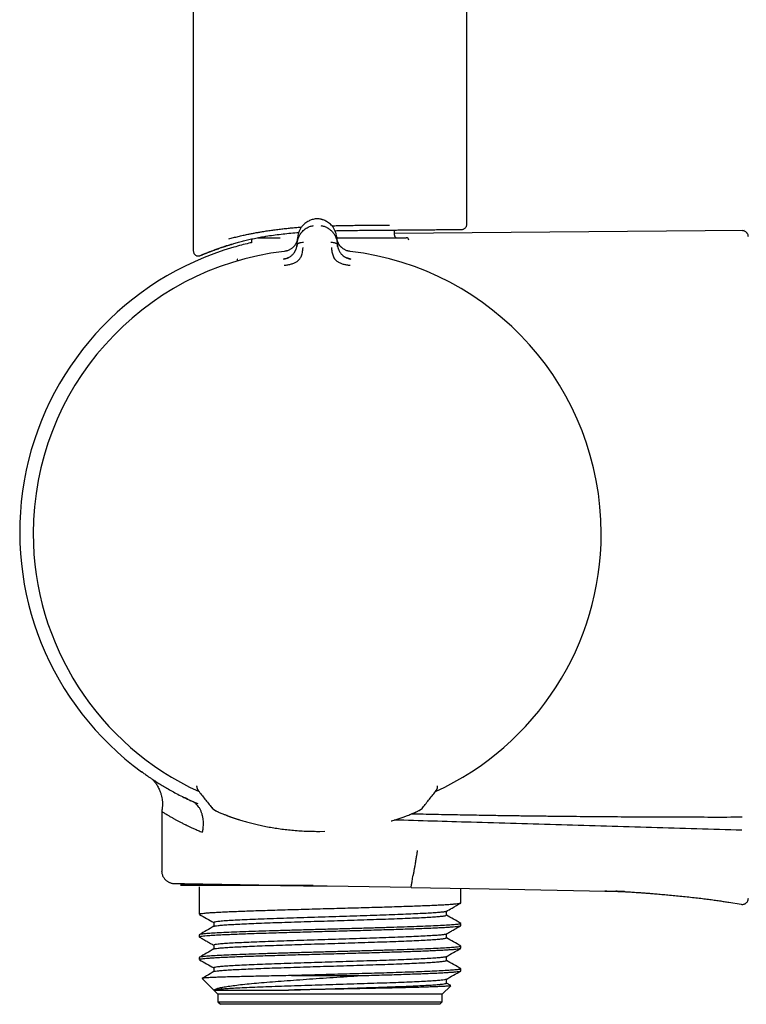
# Model space of a CAD drawing. Header units: millimetres. Extents: x 8 to 1918, y 12 to 2737.
# Tile 47 of 113: x 529 to 588, y 1499 to 1578. Entities that reach past the tile are written whole.
import ezdxf

# ---------------------------------------------------------------- set-up
doc = ezdxf.new("R2010")
doc.units = ezdxf.units.MM

msp = doc.modelspace()

# ---------------------------------------------------------------- linework, layer by layer
at = {"color": 7, "linetype": 'Continuous', "lineweight": 30}
for p, q in [((543.322, 2041.263), (543.322, 1559.122)), ((565.222, 1561.254), (565.222, 2041.263)), ((553.086, 1561.693), (553.079, 1561.691)), ((553.086, 1561.693), (553.086, 1561.693)), ((559.422, 1560.394), (559.422, 1560.807)), ((587.436, 1560.768), (559.422, 1560.523)), ((547.972, 1559.994), (547.972, 1559.793)), ((548.481, 1560.194), (550.286, 1560.194)), ((551.642, 1559.763), (551.683, 1560.239)), ((551.681, 1560.196), (551.677, 1560.162)), ((554.805, 1560.239), (554.846, 1559.763)), ((554.807, 1560.194), (560.372, 1560.194)), ((546.508, 1559.71), (546.568, 1559.716)), ((551.642, 1559.763), (551.629, 1559.611)), ((554.859, 1559.611), (554.846, 1559.763)), ((544.446, 1558.994), (544.522, 1559.023)), ((543.6, 1516.238), (543.6, 1516.297)), ((543.6, 1516.238), (543.6, 1516.237)), ((562.771, 1515.917), (562.84, 1516.029)), ((562.886, 1516.2), (562.888, 1516.241)), ((562.887, 1516.24), (562.888, 1516.241)), ((562.888, 1516.241), (562.888, 1516.297)), ((540.796, 1514.256), (540.796, 1509.488)), ((553.128, 1512.648), (553.46, 1512.647)), ((553.461, 1512.647), (553.85, 1512.656)), ((543.794, 1508.194), (543.794, 1506.015)), ((560.76, 1508.139), (554.046, 1508.256)), ((560.76, 1508.139), (568.554, 1508.003)), ((564.749, 1506.922), (564.749, 1508.069)), ((568.554, 1508.003), (576.349, 1507.867)), ((576.426, 1507.865), (576.349, 1507.867)), ((563.587, 1505.933), (563.587, 1506.242)), ((586.214, 1506.964), (587.188, 1506.802)), ((544.956, 1505.344), (544.956, 1505.033)), ((564.731, 1505.089), (564.745, 1505.097)), ((564.749, 1505.104), (564.749, 1505.259)), ((543.794, 1504.352), (543.794, 1504.198)), ((543.799, 1504.19), (543.815, 1504.181)), ((563.587, 1504.117), (563.587, 1504.434)), ((544.956, 1503.527), (544.956, 1503.219)), ((564.749, 1503.294), (564.749, 1503.449)), ((543.794, 1502.542), (543.794, 1502.387)), ((563.587, 1502.306), (563.587, 1502.614)), ((544.956, 1501.716), (544.956, 1501.405)), ((564.749, 1501.477), (564.749, 1501.632)), ((544.033, 1500.855), (545.294, 1499.594)), ((551.191, 1501.094), (556.738, 1501.094)), ((563.587, 1500.489), (563.587, 1500.8)), ((545.011, 1499.932), (550.951, 1499.932)), ((563.249, 1499.594), (563.937, 1500.281)), ((563.931, 1500.299), (563.587, 1500.498)), ((545.294, 1499.594), (545.294, 1498.994)), ((563.249, 1499.594), (545.294, 1499.594)), ((563.249, 1498.994), (563.249, 1499.594)), ((545.294, 1498.994), (545.494, 1498.794)), ((545.294, 1498.994), (554.272, 1498.994)), ((554.272, 1498.794), (545.494, 1498.794)), ((554.272, 1498.994), (563.249, 1498.994)), ((563.049, 1498.794), (554.272, 1498.794)), ((563.049, 1498.794), (563.249, 1498.994))]:
    msp.add_line(p, q, dxfattribs=at)
at = {"color": 7, "linetype": 'Continuous', "lineweight": 30, "flags": 128}
for points in [[(546.024, 1513.912), (546.019, 1513.914), (546.004, 1513.92)], [(560.465, 1513.912), (560.469, 1513.914), (560.485, 1513.92)]]:
    msp.add_lwpolyline(points, dxfattribs=at)
at = {"color": 7, "linetype": 'Continuous', "lineweight": 30}
for centre, radius, start, end in [((548.172, 1559.994), 0.2, 149.58661, 180), ((548.922, 1560.394), 0.2, 270, 333.25866), ((559.622, 1560.394), 0.2, 180, 270), ((560.372, 1559.994), 0.2, 0, 90), ((553.172, 1536.615), 23.753, 106.14115, 233.90744), ((553.244, 1536.507), 22.74, 96.67494, 179.99681), ((553.244, 1536.507), 22.741, 0, 83.32509), ((553.244, 1536.507), 22.741, 179.99677, 245.40397), ((553.244, 1536.507), 22.741, 294.5963, 0), ((544.1, 1516.241), 0.5, 180.40295, 218.12938), ((544.101, 1516.236), 0.499, 200.35712, 218.14886), ((562.387, 1516.238), 0.499, 321.94429, 334.75118), ((545.342, 1514.981), 0.7, 218.12923, 249.8891), ((544.88, 1514.326), 0.221, 359.28896, 0.71104), ((561.148, 1514.982), 0.7, 290.11586, 321.96715)]:
    msp.add_arc(centre, radius, start, end, dxfattribs=at)
for points, knots in [([(553.086, 1561.693), (553.032, 1561.684), (552.923, 1561.666), (552.77, 1561.621), (552.625, 1561.563), (552.476, 1561.487), (552.326, 1561.389), (552.182, 1561.269), (552.037, 1561.116), (551.903, 1560.929), (551.791, 1560.706), (551.715, 1560.475), (551.693, 1560.317), (551.683, 1560.239)], [0, 0, 0, 0, 0.062795, 0.124858, 0.186758, 0.248837, 0.332083, 0.415771, 0.499389, 0.624191, 0.74929, 0.874694, 1, 1, 1, 1]), ([(553.401, 1561.693), (553.349, 1561.697), (553.243, 1561.704), (553.138, 1561.697), (553.084, 1561.693)], [0, 0, 0, 0, 0.4959543, 1, 1, 1, 1]), ([(553.636, 1561.643), (553.606, 1561.652), (553.53, 1561.674), (553.449, 1561.686), (553.4, 1561.694)], [0, 0, 0, 0, 0.387278, 1, 1, 1, 1]), ([(554.805, 1560.239), (554.795, 1560.317), (554.773, 1560.475), (554.697, 1560.706), (554.585, 1560.929), (554.451, 1561.116), (554.306, 1561.269), (554.162, 1561.389), (554.013, 1561.487), (553.863, 1561.563), (553.743, 1561.613), (553.665, 1561.634), (553.639, 1561.641)], [0, 0, 0, 0, 0.138187, 0.276481, 0.414435, 0.55206, 0.644271, 0.736562, 0.828367, 0.896833, 0.965103, 1, 1, 1, 1]), ([(546.161, 1560.1), (546.285, 1560.134), (546.528, 1560.2), (546.91, 1560.294), (547.293, 1560.383), (547.603, 1560.449), (547.833, 1560.496), (547.983, 1560.526), (548.132, 1560.555), (548.28, 1560.583), (548.427, 1560.609), (548.574, 1560.635), (548.719, 1560.66), (548.949, 1560.699), (549.267, 1560.748), (549.676, 1560.807), (550.086, 1560.861), (550.497, 1560.909), (550.907, 1560.953), (551.315, 1560.991), (551.676, 1561.021), (551.903, 1561.036), (551.992, 1561.042)], [0, 0, 0, 0, 0.080168, 0.157514, 0.232038, 0.303744, 0.331145, 0.358112, 0.384644, 0.410742, 0.436406, 0.461636, 0.486433, 0.510797, 0.578301, 0.644692, 0.709976, 0.774157, 0.837242, 0.899238, 0.96015, 1, 1, 1, 1]), ([(551.642, 1559.763), (551.642, 1559.763), (551.642, 1559.764), (551.642, 1559.766), (551.643, 1559.776), (551.645, 1559.797), (551.649, 1559.832), (551.655, 1559.873), (551.663, 1559.918), (551.672, 1559.964), (551.685, 1560.016), (551.701, 1560.074), (551.721, 1560.139), (551.747, 1560.208), (551.778, 1560.279), (551.811, 1560.348), (551.846, 1560.412), (551.882, 1560.471), (551.918, 1560.525), (551.954, 1560.574), (552.019, 1560.656), (552.122, 1560.766), (552.275, 1560.893), (552.425, 1560.988), (552.567, 1561.058), (552.696, 1561.107), (552.826, 1561.144), (552.913, 1561.159), (552.956, 1561.166)], [0, 0, 0, 0, 0.0001679, 0.0013662, 0.004586, 0.0166042, 0.0361124, 0.063203, 0.0855364, 0.1113386, 0.140658, 0.1735466, 0.210058, 0.2502454, 0.2931568, 0.3337149, 0.3718636, 0.4075543, 0.4407463, 0.4714062, 0.4995083, 0.5985738, 0.6904991, 0.775233, 0.835887, 0.8934634, 0.948098, 1, 1, 1, 1]), ([(553.532, 1561.166), (553.574, 1561.159), (553.661, 1561.144), (553.79, 1561.107), (553.919, 1561.059), (554.026, 1561.006), (554.115, 1560.955), (554.185, 1560.909), (554.253, 1560.859), (554.318, 1560.805), (554.382, 1560.747), (554.442, 1560.684), (554.505, 1560.612), (554.572, 1560.524), (554.621, 1560.447), (554.653, 1560.391), (554.669, 1560.363), (554.684, 1560.333), (554.699, 1560.303), (554.713, 1560.272), (554.727, 1560.24), (554.755, 1560.173), (554.787, 1560.081), (554.815, 1559.97), (554.831, 1559.888), (554.839, 1559.831), (554.843, 1559.797), (554.845, 1559.776), (554.846, 1559.766), (554.846, 1559.764), (554.846, 1559.763), (554.846, 1559.763), (554.846, 1559.763)], [0, 0, 0, 0, 0.051373, 0.105665, 0.163102, 0.223828, 0.260047, 0.297372, 0.335805, 0.375343, 0.415981, 0.457712, 0.500527, 0.55796, 0.625151, 0.641553, 0.65843, 0.675777, 0.69359, 0.711864, 0.730595, 0.749776, 0.826538, 0.888784, 0.93693, 0.964012, 0.983495, 0.995471, 0.998664, 0.999564, 0.99984, 1, 1, 1, 1]), ([(554.414, 1561.15), (554.415, 1561.15), (554.571, 1561.155), (554.762, 1561.159), (554.988, 1561.164), (555.094, 1561.166), (555.202, 1561.168), (555.31, 1561.17), (555.419, 1561.172), (555.529, 1561.174), (555.68, 1561.176), (555.879, 1561.179), (556.129, 1561.182), (556.396, 1561.185), (556.68, 1561.187), (556.979, 1561.19), (557.278, 1561.192), (557.643, 1561.194), (558.065, 1561.196), (558.549, 1561.199), (558.864, 1561.201), (559.021, 1561.202)], [0, 0, 0, 0, 0.000422, 0.097903, 0.120221, 0.142699, 0.165336, 0.188132, 0.211088, 0.234202, 0.257476, 0.306929, 0.360133, 0.417087, 0.477792, 0.542247, 0.610452, 0.672721, 0.781814, 0.890907, 1, 1, 1, 1]), ([(554.666, 1560.754), (554.761, 1560.756), (555.082, 1560.764), (555.625, 1560.772), (556.294, 1560.78), (556.954, 1560.787), (557.603, 1560.792), (558.238, 1560.797), (558.647, 1560.801), (558.851, 1560.803)], [0, 0, 0, 0, 0.065487, 0.22168, 0.377575, 0.533167, 0.689301, 0.844945, 1, 1, 1, 1]), ([(558.851, 1560.802), (558.996, 1560.804), (559.285, 1560.806), (559.705, 1560.81), (560.113, 1560.813), (560.508, 1560.817), (560.892, 1560.82), (561.331, 1560.824), (561.814, 1560.828), (562.323, 1560.833), (562.791, 1560.837), (563.187, 1560.84), (563.52, 1560.843), (563.796, 1560.846), (564.041, 1560.848), (564.254, 1560.85), (564.447, 1560.851), (564.611, 1560.853), (564.734, 1560.854), (564.811, 1560.854), (564.821, 1560.854), (564.825, 1560.855)], [0, 0, 0, 0, 0.040972, 0.081773, 0.122491, 0.163211, 0.20402, 0.245004, 0.308904, 0.372486, 0.436078, 0.500011, 0.55117, 0.602083, 0.65292, 0.703847, 0.755034, 0.816406, 0.877498, 0.938601, 1, 1, 1, 1]), ([(564.821, 1560.854), (564.854, 1560.857), (564.914, 1560.862), (565.002, 1560.898), (565.09, 1560.958), (565.162, 1561.045), (565.212, 1561.15), (565.219, 1561.22), (565.222, 1561.259)], [0, 0, 0, 0, 0.157689, 0.284562, 0.452053, 0.664265, 0.816668, 1, 1, 1, 1]), ([(587.77, 1560.26), (587.767, 1560.299), (587.762, 1560.371), (587.728, 1560.465), (587.689, 1560.535), (587.646, 1560.591), (587.591, 1560.646), (587.509, 1560.703), (587.397, 1560.75), (587.311, 1560.756), (587.265, 1560.76)], [0, 0, 0, 0, 0.1484874, 0.2759423, 0.3758593, 0.4500294, 0.5454777, 0.6725692, 0.826931, 1, 1, 1, 1]), ([(546.568, 1559.716), (546.694, 1559.752), (546.945, 1559.825), (547.346, 1559.935), (547.766, 1560.041), (548.205, 1560.14), (548.662, 1560.23), (549.17, 1560.319), (549.731, 1560.403), (550.345, 1560.482), (550.972, 1560.55), (551.447, 1560.595), (551.716, 1560.614), (551.769, 1560.618)], [0, 0, 0, 0, 0.090375, 0.180429, 0.270382, 0.360785, 0.450749, 0.540495, 0.650626, 0.759287, 0.866912, 0.973965, 1, 1, 1, 1]), ([(551.679, 1560.19), (551.679, 1560.19), (551.679, 1560.188), (551.678, 1560.18), (551.676, 1560.164), (551.673, 1560.137), (551.668, 1560.105), (551.662, 1560.07), (551.654, 1560.035), (551.644, 1559.994), (551.631, 1559.949), (551.614, 1559.899), (551.591, 1559.839), (551.562, 1559.772), (551.525, 1559.701), (551.486, 1559.636), (551.444, 1559.576), (551.392, 1559.51), (551.326, 1559.438), (551.243, 1559.364), (551.155, 1559.299), (551.063, 1559.243), (550.963, 1559.192), (550.854, 1559.149), (550.732, 1559.112), (550.646, 1559.099), (550.601, 1559.092)], [0, 0, 0, 0, 0.000491, 0.00471, 0.016802, 0.036352, 0.063454, 0.085778, 0.111551, 0.140816, 0.173613, 0.20998, 0.249951, 0.306472, 0.35978, 0.409814, 0.456539, 0.499944, 0.569692, 0.634786, 0.695347, 0.751725, 0.809512, 0.868825, 0.931233, 1, 1, 1, 1]), ([(555.133, 1559.471), (555.119, 1559.485), (555.062, 1559.541), (554.992, 1559.644), (554.932, 1559.749), (554.895, 1559.829), (554.869, 1559.895), (554.842, 1559.982), (554.818, 1560.083), (554.811, 1560.157), (554.807, 1560.194)], [0, 0, 0, 0, 0.063469, 0.255537, 0.43783, 0.504587, 0.591031, 0.708838, 0.857774, 1, 1, 1, 1]), ([(555.887, 1559.092), (555.841, 1559.099), (555.753, 1559.113), (555.629, 1559.151), (555.519, 1559.195), (555.432, 1559.239), (555.361, 1559.282), (555.298, 1559.324), (555.227, 1559.38), (555.154, 1559.446), (555.088, 1559.519), (555.032, 1559.591), (554.982, 1559.668), (554.934, 1559.754), (554.903, 1559.823), (554.884, 1559.873), (554.873, 1559.902), (554.862, 1559.935), (554.85, 1559.972), (554.839, 1560.013), (554.829, 1560.057), (554.821, 1560.1), (554.815, 1560.138), (554.811, 1560.165), (554.81, 1560.181), (554.809, 1560.188), (554.809, 1560.189), (554.809, 1560.19), (554.809, 1560.19), (554.809, 1560.19), (554.809, 1560.19), (554.809, 1560.19)], [0, 0, 0, 0, 0.069381, 0.134474, 0.194647, 0.249723, 0.286616, 0.328877, 0.376647, 0.440744, 0.499958, 0.554703, 0.614664, 0.6798, 0.750013, 0.76892, 0.790509, 0.814753, 0.841618, 0.871065, 0.903043, 0.937492, 0.964713, 0.984146, 0.995886, 0.998893, 0.999683, 0.9999, 0.999964, 0.999986, 1, 1, 1, 1]), ([(543.322, 1559.14), (543.324, 1559.1), (543.328, 1559.028), (543.368, 1558.936), (543.413, 1558.871), (543.46, 1558.823), (543.513, 1558.783), (543.585, 1558.748), (543.682, 1558.724), (543.754, 1558.73), (543.793, 1558.734)], [0, 0, 0, 0, 0.164918, 0.303369, 0.415102, 0.499977, 0.584923, 0.696542, 0.834947, 1, 1, 1, 1]), ([(543.792, 1558.733), (543.799, 1558.735), (543.812, 1558.739), (543.865, 1558.76), (543.936, 1558.789), (544.02, 1558.823), (544.112, 1558.86), (544.207, 1558.899), (544.3, 1558.936), (544.388, 1558.971), (544.474, 1559.005), (544.562, 1559.039), (544.663, 1559.079), (544.781, 1559.125), (544.918, 1559.178), (545.066, 1559.235), (545.23, 1559.298), (545.425, 1559.369), (545.654, 1559.447), (545.92, 1559.534), (546.205, 1559.621), (546.412, 1559.68), (546.509, 1559.708)], [0, 0, 0, 0, 0.073324, 0.141588, 0.204807, 0.26299, 0.316146, 0.364287, 0.405093, 0.441463, 0.474002, 0.50647, 0.539559, 0.582615, 0.626747, 0.67197, 0.718762, 0.769615, 0.823871, 0.882382, 0.945113, 1, 1, 1, 1]), ([(544.523, 1559.021), (544.522, 1559.021), (544.52, 1559.02), (544.529, 1559.024), (544.552, 1559.033), (544.591, 1559.048), (544.646, 1559.069), (544.716, 1559.096), (544.802, 1559.129), (544.904, 1559.167), (545.022, 1559.21), (545.157, 1559.259), (545.31, 1559.313), (545.478, 1559.372), (545.663, 1559.434), (545.865, 1559.5), (546.083, 1559.57), (546.316, 1559.642), (546.484, 1559.691), (546.568, 1559.716)], [0, 0, 0, 0, 0.005292, 0.064286, 0.123281, 0.182696, 0.242111, 0.302832, 0.363554, 0.424716, 0.485877, 0.548973, 0.612069, 0.675625, 0.739182, 0.80415, 0.869119, 0.934559, 1, 1, 1, 1]), ([(547.972, 1559.791), (547.906, 1559.777), (547.638, 1559.719), (547.169, 1559.6), (546.769, 1559.488), (546.568, 1559.432)], [0, 0, 0, 0, 0.139076, 0.568444, 1, 1, 1, 1]), ([(550.857, 1559.152), (550.822, 1559.141), (550.739, 1559.114), (550.651, 1559.102), (550.6, 1559.095)], [0, 0, 0, 0, 0.41958, 1, 1, 1, 1]), ([(550.607, 1557.984), (550.705, 1557.997), (550.896, 1558.023), (551.17, 1558.082), (551.42, 1558.158), (551.632, 1558.277), (551.796, 1558.425), (551.911, 1558.587), (551.978, 1558.747), (552.038, 1558.928), (552.077, 1559.109), (552.097, 1559.263), (552.105, 1559.349), (552.11, 1559.391), (552.111, 1559.404), (552.111, 1559.409), (552.112, 1559.41)], [0, 0, 0, 0, 0.117772, 0.228252, 0.33124, 0.427014, 0.515099, 0.595624, 0.669421, 0.735797, 0.846044, 0.926768, 0.978141, 0.992758, 0.997301, 1, 1, 1, 1]), ([(550.846, 1558.558), (550.855, 1558.561), (550.888, 1558.574), (550.94, 1558.598), (551.02, 1558.64), (551.109, 1558.697), (551.203, 1558.77), (551.284, 1558.846), (551.342, 1558.912), (551.384, 1558.967), (551.415, 1559.012), (551.445, 1559.058), (551.473, 1559.107), (551.5, 1559.158), (551.524, 1559.211), (551.55, 1559.274), (551.579, 1559.356), (551.61, 1559.472), (551.622, 1559.56), (551.628, 1559.611)], [0, 0, 0, 0, 0.018132, 0.064173, 0.107397, 0.186267, 0.261849, 0.334432, 0.404206, 0.44212, 0.481506, 0.522393, 0.564801, 0.608741, 0.654216, 0.701221, 0.769414, 0.86945, 1, 1, 1, 1]), ([(551.632, 1559.632), (551.629, 1559.603), (551.624, 1559.554), (551.614, 1559.504), (551.61, 1559.483)], [0, 0, 0, 0, 0.578244, 1, 1, 1, 1]), ([(551.629, 1559.611), (551.632, 1559.628), (551.64, 1559.663), (551.681, 1559.709), (551.737, 1559.747), (551.806, 1559.779), (551.885, 1559.803), (551.998, 1559.827), (552.088, 1559.83), (552.148, 1559.832)], [0, 0, 0, 0, 0.1112581, 0.2234823, 0.341655, 0.4670442, 0.5984778, 0.7334019, 1, 1, 1, 1]), ([(554.34, 1559.832), (554.4, 1559.83), (554.49, 1559.827), (554.603, 1559.803), (554.682, 1559.779), (554.751, 1559.747), (554.807, 1559.709), (554.848, 1559.663), (554.856, 1559.628), (554.859, 1559.611)], [0, 0, 0, 0, 0.266598, 0.401522, 0.532956, 0.658345, 0.776518, 0.888742, 1, 1, 1, 1]), ([(554.376, 1559.41), (554.377, 1559.406), (554.379, 1559.386), (554.383, 1559.342), (554.39, 1559.273), (554.402, 1559.176), (554.424, 1559.047), (554.459, 1558.901), (554.511, 1558.744), (554.578, 1558.585), (554.693, 1558.423), (554.858, 1558.276), (555.07, 1558.157), (555.319, 1558.081), (555.592, 1558.023), (555.783, 1557.997), (555.881, 1557.984)], [0, 0, 0, 0, 0.0075393, 0.0326022, 0.0741798, 0.1249292, 0.188679, 0.2655647, 0.3319143, 0.4056341, 0.4860449, 0.5739841, 0.669568, 0.7723255, 0.8825374, 1, 1, 1, 1]), ([(554.877, 1559.488), (554.873, 1559.508), (554.864, 1559.556), (554.859, 1559.604), (554.856, 1559.632)], [0, 0, 0, 0, 0.417317, 1, 1, 1, 1]), ([(554.86, 1559.611), (554.862, 1559.588), (554.867, 1559.544), (554.878, 1559.481), (554.891, 1559.425), (554.905, 1559.376), (554.918, 1559.333), (554.93, 1559.297), (554.954, 1559.234), (554.993, 1559.144), (555.059, 1559.029), (555.129, 1558.932), (555.204, 1558.846), (555.27, 1558.783), (555.33, 1558.734), (555.379, 1558.698), (555.43, 1558.664), (555.497, 1558.625), (555.573, 1558.585), (555.634, 1558.561), (555.661, 1558.551)], [0, 0, 0, 0, 0.058859, 0.112383, 0.160403, 0.202787, 0.239438, 0.27028, 0.295263, 0.401213, 0.498949, 0.58861, 0.657533, 0.729241, 0.766205, 0.80396, 0.842534, 0.88194, 0.947023, 1, 1, 1, 1]), ([(555.888, 1559.095), (555.844, 1559.1), (555.781, 1559.109), (555.721, 1559.126), (555.702, 1559.131)], [0, 0, 0, 0, 0.69236, 1, 1, 1, 1]), ([(543.794, 1558.734), (543.8, 1558.735), (543.81, 1558.738), (543.851, 1558.755), (543.905, 1558.776), (543.97, 1558.803), (544.041, 1558.831), (544.113, 1558.861), (544.184, 1558.889), (544.251, 1558.916), (544.314, 1558.941), (544.367, 1558.962), (544.4, 1558.975), (544.413, 1558.981)], [0, 0, 0, 0, 0.141538, 0.273095, 0.394805, 0.506759, 0.609022, 0.701634, 0.780138, 0.850095, 0.911509, 0.964495, 1, 1, 1, 1]), ([(546.886, 1558.334), (546.883, 1558.346), (546.871, 1558.388), (546.857, 1558.433), (546.846, 1558.473), (546.844, 1558.479), (546.843, 1558.481)], [0, 0, 0, 0, 0.123612, 0.429174, 0.72338, 1, 1, 1, 1]), ([(550.886, 1558.572), (550.83, 1558.55), (550.717, 1558.507), (550.596, 1558.484), (550.535, 1558.472)], [0, 0, 0, 0, 0.497112, 1, 1, 1, 1]), ([(550.547, 1558.48), (550.591, 1558.486), (550.666, 1558.498), (550.738, 1558.521), (550.768, 1558.531)], [0, 0, 0, 0, 0.5881039, 1, 1, 1, 1]), ([(550.548, 1558.47), (550.548, 1558.47), (550.547, 1558.479), (550.547, 1558.479), (550.547, 1558.48)], [0, 0, 0, 0, 0.0015118, 1, 1, 1, 1]), ([(555.941, 1558.473), (555.882, 1558.485), (555.765, 1558.509), (555.656, 1558.551), (555.602, 1558.572)], [0, 0, 0, 0, 0.50288, 1, 1, 1, 1]), ([(555.713, 1558.533), (555.745, 1558.522), (555.819, 1558.498), (555.897, 1558.487), (555.941, 1558.48)], [0, 0, 0, 0, 0.4300366, 1, 1, 1, 1]), ([(555.941, 1558.48), (555.941, 1558.479), (555.941, 1558.479), (555.94, 1558.47), (555.94, 1558.469)], [0, 0, 0, 0, 0.955707, 1, 1, 1, 1]), ([(539.242, 1517.376), (539.241, 1517.376), (539.215, 1517.395), (539.194, 1517.41), (539.174, 1517.425), (539.179, 1517.421), (539.179, 1517.421)], [0, 0, 0, 0, 0.0050499, 0.4987309, 0.999558, 1, 1, 1, 1]), ([(539.179, 1517.421), (539.182, 1517.418), (539.189, 1517.414), (539.237, 1517.379), (539.314, 1517.323), (539.424, 1517.245), (539.564, 1517.146), (539.737, 1517.027), (539.942, 1516.889), (540.189, 1516.725), (540.482, 1516.537), (540.824, 1516.325), (541.203, 1516.1), (541.62, 1515.863), (542.076, 1515.616), (542.573, 1515.36), (542.936, 1515.188), (543.12, 1515.101)], [0, 0, 0, 0, 0.062376, 0.125029, 0.187282, 0.249307, 0.311275, 0.37336, 0.435728, 0.498545, 0.569452, 0.640227, 0.711069, 0.781451, 0.852462, 0.925272, 1, 1, 1, 1]), ([(540.024, 1516.835), (540.046, 1516.812), (540.09, 1516.767), (540.159, 1516.687), (540.223, 1516.607), (540.284, 1516.527), (540.361, 1516.417), (540.448, 1516.278), (540.537, 1516.113), (540.611, 1515.956), (540.683, 1515.78), (540.75, 1515.578), (540.807, 1515.344), (540.836, 1515.152), (540.848, 1515.006), (540.853, 1514.906), (540.853, 1514.806), (540.849, 1514.698), (540.84, 1514.571), (540.822, 1514.419), (540.805, 1514.308), (540.796, 1514.25)], [0, 0, 0, 0, 0.039053, 0.076794, 0.112535, 0.148314, 0.18406, 0.255136, 0.323066, 0.383326, 0.439931, 0.524137, 0.609994, 0.69542, 0.731019, 0.765899, 0.801354, 0.837649, 0.880462, 0.937274, 1, 1, 1, 1]), ([(543.6, 1516.238), (543.603, 1516.198), (543.61, 1516.12), (543.632, 1516.065), (543.643, 1516.038)], [0, 0, 0, 0, 0.50133, 1, 1, 1, 1]), ([(543.643, 1516.037), (543.65, 1516.023), (543.665, 1515.992), (543.688, 1515.954), (543.706, 1515.93), (543.715, 1515.917)], [0, 0, 0, 0, 0.287584, 0.630072, 1, 1, 1, 1]), ([(543.718, 1515.914), (543.897, 1515.686), (544.256, 1515.228), (544.615, 1514.771), (544.795, 1514.542)], [0, 0, 0, 0, 0.498547, 1, 1, 1, 1]), ([(561.695, 1514.544), (561.875, 1514.773), (562.233, 1515.23), (562.591, 1515.687), (562.769, 1515.915)], [0, 0, 0, 0, 0.501157, 1, 1, 1, 1]), ([(562.838, 1516.025), (562.842, 1516.034), (562.851, 1516.054), (562.877, 1516.125), (562.883, 1516.191), (562.888, 1516.241)], [0, 0, 0, 0, 0.169976, 0.391275, 1, 1, 1, 1]), ([(543.119, 1515.101), (542.964, 1515.174), (542.79, 1515.255), (542.632, 1515.335), (542.616, 1515.343)], [0, 0, 0, 0, 0.8960656, 1, 1, 1, 1]), ([(544.056, 1512.572), (544.057, 1512.577), (544.063, 1512.594), (544.071, 1512.635), (544.08, 1512.681), (544.087, 1512.723), (544.092, 1512.754), (544.098, 1512.788), (544.103, 1512.826), (544.109, 1512.866), (544.114, 1512.909), (544.119, 1512.956), (544.129, 1513.065), (544.137, 1513.234), (544.13, 1513.455), (544.11, 1513.631), (544.087, 1513.766), (544.067, 1513.863), (544.044, 1513.955), (544.018, 1514.042), (543.991, 1514.125), (543.943, 1514.255), (543.867, 1514.423), (543.75, 1514.614), (543.619, 1514.775), (543.472, 1514.907), (543.305, 1515.014), (543.182, 1515.072), (543.12, 1515.101)], [0, 0, 0, 0, 0.0042425, 0.0167235, 0.0366783, 0.0450225, 0.0542315, 0.0643211, 0.0753105, 0.087223, 0.1000862, 0.1139316, 0.1287954, 0.1969704, 0.2649666, 0.3320969, 0.3650282, 0.3973472, 0.4289209, 0.459627, 0.4893575, 0.5180207, 0.60304, 0.6857392, 0.7647239, 0.8404071, 0.9186065, 1, 1, 1, 1]), ([(543.704, 1514.837), (543.613, 1514.876), (543.434, 1514.952), (543.257, 1515.037), (543.169, 1515.078)], [0, 0, 0, 0, 0.505871, 1, 1, 1, 1]), ([(540.796, 1514.25), (540.796, 1514.25), (540.791, 1514.253), (540.808, 1514.241), (540.85, 1514.212), (540.929, 1514.159), (541.042, 1514.087), (541.193, 1513.993), (541.385, 1513.879), (541.564, 1513.776), (541.704, 1513.697), (541.79, 1513.65), (541.881, 1513.599), (541.979, 1513.547), (542.083, 1513.491), (542.191, 1513.435), (542.303, 1513.376), (542.42, 1513.317), (542.539, 1513.257), (542.65, 1513.203), (542.778, 1513.141), (542.938, 1513.064), (543.156, 1512.962), (543.414, 1512.845), (543.714, 1512.714), (543.938, 1512.621), (544.056, 1512.572)], [0, 0, 0, 0, 0.000389, 0.064082, 0.129787, 0.197567, 0.26748, 0.339578, 0.413908, 0.490514, 0.514248, 0.538578, 0.563505, 0.58903, 0.615153, 0.641875, 0.66762, 0.693899, 0.720713, 0.745743, 0.763692, 0.80001, 0.8418, 0.889061, 0.941795, 1, 1, 1, 1]), ([(544.934, 1514.412), (544.944, 1514.404), (544.976, 1514.377), (545.026, 1514.347), (545.06, 1514.328), (545.091, 1514.311), (545.134, 1514.289), (545.188, 1514.263), (545.258, 1514.229), (545.35, 1514.187), (545.466, 1514.137), (545.611, 1514.076), (545.788, 1514.004), (545.93, 1513.949), (546.004, 1513.92)], [0, 0, 0, 0, 0.0188924, 0.058264, 0.1043136, 0.1568159, 0.2193614, 0.2919639, 0.3805308, 0.4806569, 0.5924634, 0.7161235, 0.8518695, 1, 1, 1, 1]), ([(560.485, 1513.92), (560.543, 1513.943), (560.653, 1513.985), (560.795, 1514.042), (560.912, 1514.09), (561.007, 1514.13), (561.083, 1514.163), (561.145, 1514.19), (561.213, 1514.221), (561.294, 1514.259), (561.371, 1514.297), (561.422, 1514.325), (561.477, 1514.354), (561.532, 1514.396), (561.556, 1514.413)], [0, 0, 0, 0, 0.116672, 0.222462, 0.317469, 0.401768, 0.475415, 0.538445, 0.594564, 0.702166, 0.823461, 0.889185, 0.952786, 1, 1, 1, 1]), ([(546.024, 1513.912), (546.116, 1513.878), (546.3, 1513.809), (546.618, 1513.699), (546.854, 1513.621), (546.992, 1513.579), (547.006, 1513.575)], [0, 0, 0, 0, 0.319595, 0.640605, 0.963367, 1, 1, 1, 1]), ([(546.061, 1513.9), (546.154, 1513.865), (546.34, 1513.796), (546.659, 1513.686), (547.007, 1513.573), (547.384, 1513.46), (547.788, 1513.348), (548.214, 1513.24), (548.664, 1513.136), (549.137, 1513.038), (549.63, 1512.948), (550.14, 1512.868), (550.667, 1512.798), (551.21, 1512.739), (551.765, 1512.694), (552.328, 1512.663), (552.894, 1512.646), (553.271, 1512.647), (553.46, 1512.647)], [0, 0, 0, 0, 0.062512, 0.124938, 0.187559, 0.250654, 0.313114, 0.375235, 0.437283, 0.499526, 0.561961, 0.624152, 0.686377, 0.748912, 0.81225, 0.875013, 0.937496, 1, 1, 1, 1]), ([(559.169, 1513.481), (559.185, 1513.485), (559.328, 1513.526), (559.573, 1513.602), (559.901, 1513.709), (560.201, 1513.814), (560.377, 1513.88), (560.465, 1513.912)], [0, 0, 0, 0, 0.031586, 0.274777, 0.517329, 0.759103, 1, 1, 1, 1]), ([(587.256, 1512.739), (584.846, 1512.811), (580.025, 1512.953), (572.793, 1513.159), (565.922, 1513.358), (561.462, 1513.492), (559.413, 1513.554)], [0, 0, 0, 0, 0.259777, 0.519514, 0.779254, 1, 1, 1, 1]), ([(560.829, 1514.056), (560.97, 1514.053), (561.756, 1514.036), (563.117, 1514.008), (564.91, 1513.975), (566.469, 1513.948), (567.863, 1513.926), (569.095, 1513.908), (570.329, 1513.891), (571.567, 1513.876), (573.983, 1513.848), (577.595, 1513.817), (582.416, 1513.794), (585.646, 1513.795), (587.27, 1513.796)], [0, 0, 0, 0, 0.016055, 0.089112, 0.15445, 0.219573, 0.266031, 0.312605, 0.359294, 0.4061, 0.453021, 0.633504, 0.81583, 1, 1, 1, 1]), ([(561.252, 1511.113), (561.252, 1511.113), (561.253, 1511.112), (561.251, 1511.089), (561.244, 1511.035), (561.232, 1510.957), (561.217, 1510.863), (561.199, 1510.746), (561.177, 1510.609), (561.151, 1510.453), (561.123, 1510.283), (561.092, 1510.101), (561.057, 1509.892), (561.016, 1509.655), (560.97, 1509.395), (560.94, 1509.222), (560.925, 1509.136)], [0, 0, 0, 0, 0.08058, 0.16188, 0.244358, 0.307209, 0.370896, 0.435258, 0.499998, 0.564739, 0.629102, 0.692789, 0.755642, 0.838121, 0.919421, 1, 1, 1, 1]), ([(540.787, 1509.488), (540.789, 1509.44), (540.793, 1509.347), (540.822, 1509.214), (540.863, 1509.097), (540.916, 1508.988), (540.977, 1508.892), (541.046, 1508.807), (541.116, 1508.736), (541.192, 1508.674), (541.273, 1508.618), (541.357, 1508.572), (541.448, 1508.533), (541.548, 1508.501), (541.663, 1508.477), (541.745, 1508.472), (541.788, 1508.47)], [0, 0, 0, 0, 0.090853, 0.176567, 0.255494, 0.326333, 0.406612, 0.471342, 0.533396, 0.595251, 0.656624, 0.719821, 0.777239, 0.843858, 0.918589, 1, 1, 1, 1]), ([(560.76, 1508.139), (560.76, 1508.142), (560.761, 1508.149), (560.771, 1508.205), (560.782, 1508.273), (560.791, 1508.331), (560.797, 1508.362), (560.802, 1508.396), (560.811, 1508.451), (560.827, 1508.543), (560.852, 1508.692), (560.885, 1508.895), (560.911, 1509.051), (560.925, 1509.136)], [0, 0, 0, 0, 0.117864, 0.240353, 0.367545, 0.40014, 0.433036, 0.466234, 0.499735, 0.586714, 0.699111, 0.836889, 1, 1, 1, 1]), ([(541.788, 1508.47), (541.792, 1508.47), (541.799, 1508.47), (541.861, 1508.469), (541.959, 1508.467), (542.096, 1508.465), (542.269, 1508.462), (542.479, 1508.458), (542.738, 1508.454), (543.052, 1508.448), (543.428, 1508.441), (543.848, 1508.434), (544.312, 1508.426), (544.816, 1508.417), (545.334, 1508.408), (545.858, 1508.399), (546.382, 1508.39), (546.933, 1508.38), (547.506, 1508.37), (548.1, 1508.36), (548.711, 1508.349), (549.133, 1508.342), (549.344, 1508.338)], [0, 0, 0, 0, 0.0472562, 0.0946649, 0.1423801, 0.1901875, 0.2377244, 0.2853282, 0.3331401, 0.3889204, 0.4444443, 0.4999354, 0.5558711, 0.611309, 0.6664904, 0.7138191, 0.7612904, 0.809057, 0.8569249, 0.9045245, 0.9521693, 1, 1, 1, 1]), ([(543.857, 1508.339), (543.167, 1508.339), (542.206, 1508.339), (542.312, 1508.339), (542.342, 1508.339)], [0, 0, 0, 0, 0.718686, 1, 1, 1, 1]), ([(542.347, 1508.339), (542.325, 1508.339), (542.237, 1508.339), (543.999, 1508.339), (547.357, 1508.339), (550.679, 1508.339), (552.593, 1508.339), (552.922, 1508.339)], [0, 0, 0, 0, 0.097811, 0.379123, 0.660436, 0.941748, 1, 1, 1, 1]), ([(549.344, 1508.338), (549.555, 1508.335), (549.976, 1508.327), (550.627, 1508.317), (551.291, 1508.307), (551.966, 1508.298), (552.652, 1508.289), (553.344, 1508.28), (553.81, 1508.275), (554.043, 1508.273)], [0, 0, 0, 0, 0.142185, 0.284626, 0.427293, 0.570166, 0.713234, 0.856503, 1, 1, 1, 1]), ([(576.282, 1507.868), (576.4, 1507.866), (576.627, 1507.862), (576.967, 1507.853), (577.307, 1507.841), (577.656, 1507.826), (577.962, 1507.81), (578.219, 1507.796), (578.43, 1507.783), (578.66, 1507.769), (578.922, 1507.751), (579.223, 1507.73), (579.564, 1507.705), (579.948, 1507.675), (580.374, 1507.64), (580.839, 1507.6), (581.342, 1507.555), (581.876, 1507.505), (582.432, 1507.45), (583, 1507.392), (583.552, 1507.331), (584.076, 1507.27), (584.563, 1507.21), (585.019, 1507.149), (585.442, 1507.088), (585.837, 1507.026), (586.09, 1506.984), (586.214, 1506.964)], [0, 0, 0, 0, 0.035301, 0.068435, 0.102246, 0.137424, 0.173636, 0.194206, 0.214814, 0.237318, 0.263513, 0.293648, 0.327927, 0.366477, 0.409312, 0.456284, 0.507048, 0.561027, 0.617386, 0.675042, 0.732699, 0.784344, 0.833736, 0.880009, 0.922727, 0.962217, 1, 1, 1, 1]), ([(576.349, 1507.867), (576.329, 1507.867), (576.29, 1507.868), (576.285, 1507.868), (576.282, 1507.868)], [0, 0, 0, 0, 0.5000065, 1, 1, 1, 1]), ([(576.347, 1507.895), (576.347, 1507.891), (576.345, 1507.865), (576.347, 1507.866), (576.349, 1507.867)], [0, 0, 0, 0, 0.182404, 1, 1, 1, 1]), ([(576.347, 1507.893), (576.359, 1507.884), (576.384, 1507.867), (576.412, 1507.866), (576.426, 1507.865)], [0, 0, 0, 0, 0.499369, 1, 1, 1, 1]), ([(577.142, 1507.848), (577.165, 1507.847), (577.21, 1507.846), (577.292, 1507.844), (577.381, 1507.842), (577.477, 1507.838), (577.578, 1507.833), (577.683, 1507.827), (577.794, 1507.821), (577.865, 1507.818), (577.903, 1507.816)], [0, 0, 0, 0, 0.128254, 0.242628, 0.349023, 0.454696, 0.567085, 0.692535, 0.835765, 1, 1, 1, 1]), ([(577.903, 1507.815), (577.859, 1507.818), (577.678, 1507.827), (577.425, 1507.839), (577.215, 1507.845), (577.142, 1507.848)], [0, 0, 0, 0, 0.173306, 0.712056, 1, 1, 1, 1]), ([(587.188, 1506.802), (587.23, 1506.798), (587.309, 1506.791), (587.416, 1506.814), (587.497, 1506.848), (587.564, 1506.889), (587.631, 1506.945), (587.7, 1507.031), (587.757, 1507.152), (587.766, 1507.246), (587.77, 1507.296)], [0, 0, 0, 0, 0.146452, 0.273867, 0.374517, 0.44949, 0.546065, 0.674401, 0.829115, 1, 1, 1, 1]), ([(543.804, 1506.015), (543.803, 1506.02), (543.798, 1506.032), (543.877, 1506.054), (544.031, 1506.078), (544.265, 1506.103), (544.571, 1506.128), (544.948, 1506.153), (545.393, 1506.178), (545.902, 1506.202), (546.471, 1506.227), (547.096, 1506.252), (547.773, 1506.276), (548.496, 1506.301), (549.26, 1506.325), (550.059, 1506.35), (550.887, 1506.374), (551.739, 1506.399), (552.608, 1506.423), (553.487, 1506.448), (554.372, 1506.472), (555.254, 1506.496), (556.129, 1506.521), (556.99, 1506.545), (557.83, 1506.569), (558.645, 1506.593), (559.428, 1506.618), (560.173, 1506.642), (560.877, 1506.666), (561.534, 1506.69), (562.139, 1506.714), (562.69, 1506.738), (563.181, 1506.762), (563.61, 1506.786), (563.974, 1506.81), (564.271, 1506.834), (564.5, 1506.858), (564.652, 1506.882), (564.729, 1506.898), (564.733, 1506.908), (564.733, 1506.909)], [0, 0, 0, 0, 0.015214, 0.043001, 0.070758, 0.098484, 0.12618, 0.153845, 0.181479, 0.209083, 0.236657, 0.2642, 0.291712, 0.319194, 0.346646, 0.374067, 0.401457, 0.428817, 0.456146, 0.483445, 0.510714, 0.537951, 0.565159, 0.592335, 0.619482, 0.646597, 0.673682, 0.700737, 0.727761, 0.754755, 0.781718, 0.80865, 0.835552, 0.862424, 0.889265, 0.916075, 0.942855, 0.969605, 0.996324, 1, 1, 1, 1]), ([(563.563, 1506.236), (563.561, 1506.233), (563.553, 1506.219), (563.422, 1506.194), (563.163, 1506.162), (562.778, 1506.129), (562.28, 1506.095), (561.67, 1506.062), (560.956, 1506.028), (560.146, 1505.994), (559.247, 1505.96), (558.273, 1505.926), (557.234, 1505.891), (556.146, 1505.856), (555.023, 1505.821), (553.882, 1505.786), (552.739, 1505.75), (551.612, 1505.714), (550.519, 1505.678), (549.477, 1505.642), (548.506, 1505.606), (547.621, 1505.569), (546.839, 1505.532), (546.174, 1505.495), (545.64, 1505.457), (545.251, 1505.42), (545.003, 1505.382), (544.972, 1505.357), (544.957, 1505.344)], [0, 0, 0, 0, 0.009843, 0.046388, 0.083189, 0.120246, 0.157558, 0.195126, 0.232949, 0.271027, 0.309361, 0.347951, 0.386796, 0.425896, 0.465252, 0.504863, 0.54473, 0.584852, 0.62523, 0.665863, 0.706751, 0.747895, 0.789294, 0.830949, 0.872859, 0.915025, 0.957445, 1, 1, 1, 1]), ([(563.567, 1506.23), (563.727, 1506.322), (564.116, 1506.547), (564.506, 1506.772), (564.735, 1506.905)], [0, 0, 0, 0, 0.409663, 1, 1, 1, 1]), ([(543.808, 1505.999), (544.001, 1505.887), (544.384, 1505.666), (544.767, 1505.444), (544.956, 1505.335)], [0, 0, 0, 0, 0.504624, 1, 1, 1, 1]), ([(544.974, 1505.042), (545, 1505.052), (545.056, 1505.074), (545.293, 1505.107), (545.645, 1505.14), (546.115, 1505.173), (546.694, 1505.207), (547.374, 1505.24), (548.145, 1505.274), (548.999, 1505.307), (549.923, 1505.341), (550.905, 1505.374), (551.932, 1505.407), (552.991, 1505.441), (554.066, 1505.474), (555.145, 1505.507), (556.211, 1505.541), (557.252, 1505.574), (558.253, 1505.608), (559.2, 1505.641), (560.082, 1505.674), (560.887, 1505.708), (561.603, 1505.741), (562.221, 1505.774), (562.732, 1505.808), (563.132, 1505.841), (563.41, 1505.874), (563.567, 1505.905), (563.574, 1505.925), (563.577, 1505.933)], [0, 0, 0, 0, 0.034932, 0.072373, 0.109814, 0.147255, 0.184696, 0.222137, 0.259578, 0.297019, 0.33446, 0.371901, 0.409342, 0.446783, 0.484224, 0.521664, 0.559105, 0.596546, 0.633987, 0.671428, 0.708869, 0.74631, 0.783751, 0.821192, 0.858633, 0.896073, 0.933514, 0.970955, 1, 1, 1, 1]), ([(564.745, 1505.271), (564.549, 1505.384), (564.163, 1505.607), (563.777, 1505.83), (563.587, 1505.94)], [0, 0, 0, 0, 0.5087997, 1, 1, 1, 1]), ([(544.977, 1505.045), (544.78, 1504.931), (544.388, 1504.704), (543.995, 1504.477), (543.799, 1504.364)], [0, 0, 0, 0, 0.499972, 1, 1, 1, 1]), ([(543.8, 1504.198), (543.803, 1504.205), (543.811, 1504.221), (543.924, 1504.245), (544.115, 1504.271), (544.387, 1504.296), (544.734, 1504.321), (545.155, 1504.347), (545.644, 1504.372), (546.197, 1504.397), (546.81, 1504.422), (547.478, 1504.447), (548.195, 1504.472), (548.956, 1504.497), (549.754, 1504.522), (550.583, 1504.547), (551.437, 1504.571), (552.31, 1504.596), (553.194, 1504.621), (554.084, 1504.645), (554.972, 1504.67), (555.853, 1504.694), (556.72, 1504.718), (557.568, 1504.743), (558.39, 1504.767), (559.181, 1504.791), (559.935, 1504.815), (560.649, 1504.839), (561.316, 1504.863), (561.933, 1504.887), (562.497, 1504.911), (563.003, 1504.934), (563.45, 1504.958), (563.833, 1504.982), (564.152, 1505.005), (564.406, 1505.029), (564.589, 1505.052), (564.701, 1505.073), (564.722, 1505.086), (564.73, 1505.091)], [0, 0, 0, 0, 0.024608, 0.053291, 0.081897, 0.110427, 0.138881, 0.167259, 0.19556, 0.223786, 0.251935, 0.280008, 0.308005, 0.335926, 0.36377, 0.391539, 0.419231, 0.446847, 0.474387, 0.501851, 0.529238, 0.55655, 0.583785, 0.610944, 0.638027, 0.665033, 0.691964, 0.718818, 0.745596, 0.772298, 0.798924, 0.825474, 0.851947, 0.878345, 0.904666, 0.930911, 0.957079, 0.983172, 1, 1, 1, 1]), ([(564.73, 1505.259), (564.732, 1505.252), (564.739, 1505.233), (564.57, 1505.203), (564.244, 1505.167), (563.759, 1505.131), (563.129, 1505.095), (562.364, 1505.059), (561.475, 1505.024), (560.476, 1504.988), (559.381, 1504.952), (558.209, 1504.916), (556.976, 1504.88), (555.702, 1504.845), (554.406, 1504.809), (553.108, 1504.773), (551.827, 1504.737), (550.584, 1504.702), (549.398, 1504.666), (548.286, 1504.63), (547.266, 1504.595), (546.353, 1504.559), (545.561, 1504.523), (544.903, 1504.487), (544.387, 1504.452), (544.028, 1504.416), (543.822, 1504.383), (543.812, 1504.362), (543.808, 1504.352)], [0, 0, 0, 0, 0.023017, 0.062428, 0.101838, 0.141249, 0.18066, 0.220071, 0.259481, 0.298892, 0.338302, 0.377713, 0.417124, 0.456534, 0.495945, 0.535356, 0.574766, 0.614177, 0.653587, 0.692998, 0.732409, 0.771819, 0.81123, 0.85064, 0.890051, 0.929461, 0.968872, 1, 1, 1, 1]), ([(563.567, 1504.416), (563.659, 1504.469), (563.847, 1504.577), (564.136, 1504.745), (564.433, 1504.916), (564.632, 1505.031), (564.731, 1505.089)], [0, 0, 0, 0, 0.238696, 0.485838, 0.743066, 1, 1, 1, 1]), ([(543.815, 1504.181), (543.91, 1504.126), (544.104, 1504.014), (544.395, 1503.845), (544.681, 1503.68), (544.867, 1503.572), (544.956, 1503.521)], [0, 0, 0, 0, 0.2502827, 0.5095827, 0.7648468, 1, 1, 1, 1]), ([(563.566, 1504.419), (563.566, 1504.417), (563.565, 1504.404), (563.433, 1504.379), (563.162, 1504.344), (562.747, 1504.309), (562.21, 1504.274), (561.557, 1504.239), (560.796, 1504.204), (559.939, 1504.169), (558.999, 1504.134), (557.989, 1504.099), (556.925, 1504.063), (555.822, 1504.028), (554.696, 1503.993), (553.563, 1503.958), (552.441, 1503.923), (551.346, 1503.888), (550.294, 1503.853), (549.301, 1503.818), (548.38, 1503.783), (547.547, 1503.748), (546.812, 1503.713), (546.187, 1503.678), (545.681, 1503.643), (545.299, 1503.608), (545.059, 1503.573), (544.95, 1503.546), (544.967, 1503.531), (544.971, 1503.527)], [0, 0, 0, 0, 0.004974, 0.044274, 0.083574, 0.122874, 0.162174, 0.201474, 0.240774, 0.280074, 0.319375, 0.358675, 0.397975, 0.437275, 0.476575, 0.515875, 0.555175, 0.594475, 0.633775, 0.673075, 0.712375, 0.751675, 0.790975, 0.830275, 0.869575, 0.908875, 0.948175, 0.987475, 1, 1, 1, 1]), ([(544.97, 1503.225), (544.97, 1503.225), (544.97, 1503.236), (545.073, 1503.257), (545.288, 1503.289), (545.627, 1503.321), (546.072, 1503.353), (546.622, 1503.386), (547.271, 1503.418), (548.011, 1503.451), (548.836, 1503.484), (549.734, 1503.516), (550.695, 1503.549), (551.708, 1503.583), (552.759, 1503.616), (553.834, 1503.649), (554.921, 1503.683), (556.003, 1503.717), (557.065, 1503.751), (558.094, 1503.785), (559.073, 1503.819), (559.989, 1503.853), (560.828, 1503.888), (561.576, 1503.922), (562.222, 1503.957), (562.754, 1503.992), (563.166, 1504.027), (563.441, 1504.062), (563.581, 1504.092), (563.573, 1504.111), (563.57, 1504.117)], [0, 0, 0, 0, 0.0005323, 0.0361667, 0.0719597, 0.1079112, 0.1440213, 0.18029, 0.2167172, 0.2533029, 0.2900473, 0.3269501, 0.3640115, 0.4012315, 0.4386099, 0.476147, 0.5138425, 0.5516966, 0.5897092, 0.6278804, 0.6662101, 0.7046983, 0.743345, 0.7821502, 0.821114, 0.8602363, 0.8995171, 0.9389564, 0.9785542, 1, 1, 1, 1]), ([(564.745, 1503.457), (564.549, 1503.57), (564.163, 1503.793), (563.777, 1504.016), (563.587, 1504.126)], [0, 0, 0, 0, 0.508802, 1, 1, 1, 1]), ([(543.796, 1502.387), (543.802, 1502.395), (543.814, 1502.411), (543.926, 1502.435), (544.108, 1502.459), (544.363, 1502.484), (544.688, 1502.508), (545.081, 1502.533), (545.54, 1502.557), (546.061, 1502.581), (546.64, 1502.606), (547.273, 1502.63), (547.957, 1502.655), (548.685, 1502.679), (549.453, 1502.703), (550.255, 1502.728), (551.085, 1502.752), (551.939, 1502.776), (552.809, 1502.801), (553.689, 1502.825), (554.573, 1502.849), (555.456, 1502.874), (556.33, 1502.898), (557.189, 1502.923), (558.028, 1502.947), (558.839, 1502.971), (559.619, 1502.996), (560.36, 1503.02), (561.058, 1503.044), (561.708, 1503.069), (562.305, 1503.093), (562.845, 1503.117), (563.324, 1503.141), (563.738, 1503.166), (564.085, 1503.19), (564.363, 1503.214), (564.567, 1503.239), (564.694, 1503.261), (564.719, 1503.275), (564.73, 1503.28)], [0, 0, 0, 0, 0.026254, 0.053516, 0.080777, 0.108039, 0.1353, 0.162561, 0.189823, 0.217084, 0.244346, 0.271607, 0.298868, 0.32613, 0.353391, 0.380652, 0.407914, 0.435175, 0.462436, 0.489698, 0.516959, 0.544221, 0.571482, 0.598743, 0.626005, 0.653266, 0.680527, 0.707789, 0.73505, 0.762311, 0.789573, 0.816834, 0.844095, 0.871357, 0.898618, 0.925879, 0.95314, 0.980402, 1, 1, 1, 1]), ([(544.977, 1503.231), (544.78, 1503.117), (544.388, 1502.89), (543.995, 1502.663), (543.799, 1502.55)], [0, 0, 0, 0, 0.499971, 1, 1, 1, 1]), ([(564.738, 1503.449), (564.732, 1503.439), (564.718, 1503.417), (564.503, 1503.383), (564.135, 1503.348), (563.613, 1503.312), (562.948, 1503.276), (562.15, 1503.241), (561.232, 1503.205), (560.207, 1503.169), (559.091, 1503.134), (557.901, 1503.098), (556.656, 1503.062), (555.374, 1503.026), (554.076, 1502.991), (552.78, 1502.955), (551.507, 1502.919), (550.277, 1502.883), (549.108, 1502.848), (548.017, 1502.812), (547.023, 1502.776), (546.14, 1502.74), (545.381, 1502.705), (544.758, 1502.669), (544.28, 1502.633), (543.962, 1502.597), (543.802, 1502.567), (543.811, 1502.549), (543.814, 1502.542)], [0, 0, 0, 0, 0.033, 0.072413, 0.111825, 0.151238, 0.19065, 0.230063, 0.269475, 0.308888, 0.3483, 0.387713, 0.427125, 0.466538, 0.50595, 0.545363, 0.584775, 0.624188, 0.6636, 0.703013, 0.742425, 0.781838, 0.821251, 0.860663, 0.900076, 0.939488, 0.978901, 1, 1, 1, 1]), ([(563.567, 1502.602), (563.764, 1502.716), (564.152, 1502.94), (564.541, 1503.165), (564.733, 1503.276)], [0, 0, 0, 0, 0.505242, 1, 1, 1, 1]), ([(543.812, 1502.368), (544.004, 1502.257), (544.385, 1502.037), (544.767, 1501.816), (544.956, 1501.707)], [0, 0, 0, 0, 0.502721, 1, 1, 1, 1]), ([(563.559, 1502.607), (563.556, 1502.603), (563.545, 1502.587), (563.385, 1502.56), (563.082, 1502.525), (562.639, 1502.49), (562.077, 1502.455), (561.398, 1502.42), (560.616, 1502.385), (559.74, 1502.35), (558.783, 1502.315), (557.76, 1502.28), (556.686, 1502.245), (555.576, 1502.21), (554.448, 1502.175), (553.316, 1502.14), (552.199, 1502.105), (551.112, 1502.07), (550.072, 1502.035), (549.093, 1502), (548.19, 1501.965), (547.377, 1501.929), (546.666, 1501.894), (546.066, 1501.859), (545.587, 1501.824), (545.233, 1501.789), (545.026, 1501.754), (544.938, 1501.73), (544.961, 1501.717), (544.963, 1501.716)], [0, 0, 0, 0, 0.0138142, 0.0531032, 0.0923922, 0.1316813, 0.1709703, 0.2102593, 0.2495484, 0.2888374, 0.3281265, 0.3674155, 0.4067046, 0.4459936, 0.4852827, 0.5245718, 0.5638609, 0.6031499, 0.642439, 0.6817281, 0.7210172, 0.7603063, 0.7995954, 0.8388845, 0.8781736, 0.9174628, 0.9567519, 0.996041, 1, 1, 1, 1]), ([(544.984, 1501.414), (544.995, 1501.421), (545.024, 1501.44), (545.209, 1501.469), (545.523, 1501.502), (545.959, 1501.536), (546.504, 1501.569), (547.154, 1501.603), (547.898, 1501.636), (548.728, 1501.669), (549.631, 1501.703), (550.597, 1501.736), (551.612, 1501.77), (552.662, 1501.803), (553.734, 1501.836), (554.813, 1501.87), (555.884, 1501.903), (556.935, 1501.937), (557.949, 1501.97), (558.915, 1502.003), (559.818, 1502.037), (560.648, 1502.07), (561.392, 1502.103), (562.041, 1502.137), (562.587, 1502.17), (563.02, 1502.203), (563.341, 1502.237), (563.527, 1502.27), (563.604, 1502.293), (563.584, 1502.305), (563.583, 1502.306)], [0, 0, 0, 0, 0.023389, 0.060831, 0.098273, 0.135715, 0.173157, 0.2106, 0.248042, 0.285484, 0.322926, 0.360368, 0.39781, 0.435252, 0.472695, 0.510137, 0.547579, 0.585021, 0.622463, 0.659905, 0.697347, 0.734789, 0.772231, 0.809673, 0.847115, 0.884557, 0.921999, 0.959441, 0.996883, 1, 1, 1, 1]), ([(564.745, 1501.643), (564.549, 1501.756), (564.163, 1501.979), (563.777, 1502.202), (563.587, 1502.312)], [0, 0, 0, 0, 0.508803, 1, 1, 1, 1]), ([(564.725, 1501.632), (564.729, 1501.625), (564.739, 1501.605), (564.549, 1501.572), (564.19, 1501.535), (563.673, 1501.498), (563.029, 1501.463), (562.276, 1501.428), (561.437, 1501.395), (560.248, 1501.353), (558.648, 1501.302), (556.643, 1501.244), (554.69, 1501.19), (552.862, 1501.141), (551.732, 1501.109), (551.191, 1501.094)], [0, 0, 0, 0, 0.040459, 0.111483, 0.180689, 0.248078, 0.313649, 0.377402, 0.439337, 0.499453, 0.614065, 0.72143, 0.821544, 0.914402, 1, 1, 1, 1]), ([(551.191, 1501.094), (550.878, 1501.088), (550.255, 1501.076), (549.365, 1501.059), (548.521, 1501.042), (547.732, 1501.025), (547.004, 1501.007), (546.344, 1500.99), (545.757, 1500.973), (545.249, 1500.955), (544.824, 1500.938), (544.486, 1500.92), (544.235, 1500.903), (544.082, 1500.886), (544.015, 1500.872), (544.033, 1500.863), (544.038, 1500.861)], [0, 0, 0, 0, 0.0753895, 0.1506551, 0.2257967, 0.300814, 0.375707, 0.4504754, 0.5251192, 0.5996381, 0.6740319, 0.7483006, 0.8224438, 0.8964616, 0.9703537, 1, 1, 1, 1]), ([(544.977, 1501.417), (544.78, 1501.303), (544.466, 1501.122), (544.152, 1500.94), (544.034, 1500.872)], [0, 0, 0, 0, 0.624546, 1, 1, 1, 1]), ([(545.011, 1499.932), (545.032, 1499.956), (545.076, 1500.005), (545.277, 1500.077), (545.577, 1500.15), (545.983, 1500.222), (546.49, 1500.295), (547.095, 1500.368), (547.79, 1500.44), (548.571, 1500.513), (549.429, 1500.585), (550.354, 1500.658), (551.338, 1500.731), (552.37, 1500.803), (553.439, 1500.876), (554.532, 1500.949), (555.639, 1501.021), (556.371, 1501.069), (556.738, 1501.094)], [0, 0, 0, 0, 0.059093, 0.11864, 0.178642, 0.239097, 0.300007, 0.361371, 0.423189, 0.485462, 0.548189, 0.61137, 0.675005, 0.739095, 0.80364, 0.868639, 0.934092, 1, 1, 1, 1]), ([(563.557, 1500.791), (563.548, 1500.785), (563.523, 1500.766), (563.331, 1500.736), (562.997, 1500.701), (562.529, 1500.666), (561.94, 1500.631), (561.239, 1500.596), (560.435, 1500.561), (559.541, 1500.526), (558.569, 1500.491), (557.534, 1500.456), (556.451, 1500.421), (555.336, 1500.386), (554.205, 1500.351), (553.076, 1500.316), (551.964, 1500.281), (550.886, 1500.246), (549.857, 1500.211), (548.894, 1500.176), (548.009, 1500.141), (547.217, 1500.106), (546.529, 1500.071), (545.953, 1500.036), (545.503, 1500.001), (545.172, 1499.967), (545.064, 1499.943), (545.011, 1499.932)], [0, 0, 0, 0, 0.023132, 0.063835, 0.104538, 0.145241, 0.185943, 0.226646, 0.267349, 0.308052, 0.348755, 0.389458, 0.430161, 0.470863, 0.511566, 0.552269, 0.592972, 0.633675, 0.674378, 0.71508, 0.755783, 0.796486, 0.837189, 0.877892, 0.918594, 0.959297, 1, 1, 1, 1]), ([(556.738, 1501.094), (557.023, 1501.102), (557.592, 1501.118), (558.418, 1501.142), (559.216, 1501.166), (559.978, 1501.191), (560.7, 1501.215), (561.375, 1501.239), (562.001, 1501.263), (562.571, 1501.288), (563.082, 1501.312), (563.531, 1501.336), (563.913, 1501.361), (564.227, 1501.385), (564.472, 1501.409), (564.637, 1501.434), (564.723, 1501.452), (564.73, 1501.462), (564.731, 1501.464)], [0, 0, 0, 0, 0.0656167, 0.1312335, 0.1968502, 0.262467, 0.3280838, 0.3937005, 0.4593174, 0.5249342, 0.590551, 0.6561679, 0.7217848, 0.7874016, 0.8530185, 0.9186355, 0.9842524, 1, 1, 1, 1]), ([(563.568, 1500.788), (563.764, 1500.902), (564.152, 1501.126), (564.54, 1501.35), (564.732, 1501.461)], [0, 0, 0, 0, 0.50554, 1, 1, 1, 1]), ([(550.951, 1499.932), (551.268, 1499.942), (551.904, 1499.963), (552.899, 1499.994), (553.912, 1500.025), (554.935, 1500.057), (555.954, 1500.088), (556.958, 1500.12), (557.933, 1500.152), (558.867, 1500.184), (559.748, 1500.217), (560.564, 1500.249), (561.303, 1500.282), (561.954, 1500.315), (562.509, 1500.348), (562.958, 1500.381), (563.296, 1500.414), (563.505, 1500.447), (563.597, 1500.472), (563.579, 1500.486), (563.576, 1500.489)], [0, 0, 0, 0, 0.055854, 0.111973, 0.168356, 0.225004, 0.281916, 0.339092, 0.396532, 0.454237, 0.512206, 0.57044, 0.628937, 0.687699, 0.746726, 0.806016, 0.865571, 0.925391, 0.985474, 1, 1, 1, 1]), ([(563.932, 1500.286), (563.927, 1500.281), (563.916, 1500.273), (563.826, 1500.26), (563.703, 1500.248), (563.509, 1500.233), (563.22, 1500.217), (562.806, 1500.199), (562.306, 1500.18), (561.722, 1500.161), (561.061, 1500.143), (560.41, 1500.126), (559.798, 1500.111), (559.247, 1500.099), (558.672, 1500.086), (558.075, 1500.074), (557.459, 1500.061), (556.828, 1500.048), (556.183, 1500.035), (555.529, 1500.022), (554.868, 1500.01), (554.203, 1499.997), (553.539, 1499.984), (552.877, 1499.971), (552.223, 1499.958), (551.578, 1499.945), (551.16, 1499.936), (550.951, 1499.932)], [0, 0, 0, 0, 0.039036, 0.074235, 0.10939, 0.1445, 0.196648, 0.248979, 0.30149, 0.35418, 0.407048, 0.460092, 0.49556, 0.531106, 0.566728, 0.602426, 0.6382, 0.67405, 0.709974, 0.745972, 0.782044, 0.81819, 0.854408, 0.890699, 0.927061, 0.963495, 1, 1, 1, 1])]:
    msp.add_open_spline(points, degree=3, knots=knots, dxfattribs=at)

doc.saveas('drawing.dxf')
